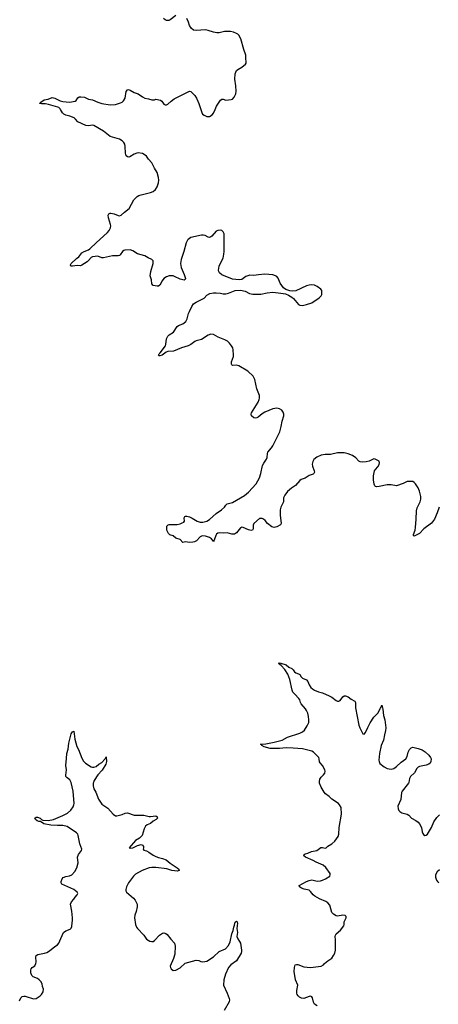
# Model space of a CAD drawing. Header units: inches. Extents: x 1246200 to 1417275, y 606399 to 671266.
# Tile 3 of 63: x 1272826 to 1279051, y 626704 to 641334. Entities that reach past the tile are written whole.
import ezdxf

# ---------------------------------------------------------------- set-up
doc = ezdxf.new("R2010")
doc.units = ezdxf.units.IN
doc.header["$MEASUREMENT"] = 0
for name, color, linetype in [('B2672', 7, 'Continuous'), ('B2673', 7, 'Continuous'), ('B2674', 7, 'Continuous')]:
    doc.layers.add(name, color=color, linetype=linetype)

msp = doc.modelspace()

# ---------------------------------------------------------------- linework, layer by layer
at = {"layer": 'B2672', "color": 6, "elevation": 1000}
for points in [[(1272822, 626758), (1272841, 626799), (1272862, 626818), (1272890, 626825), (1272910, 626825), (1273030, 626785), (1273070, 626788), (1273130, 626831), (1273149, 626850), (1273175, 626890), (1273179, 626930), (1273163, 626970), (1273159, 627010), (1273142, 627042), (1273117, 627070), (1273090, 627087), (1273029, 627110), (1273009, 627130), (1272994, 627174), (1272991, 627210), (1272995, 627230), (1273012, 627250), (1273050, 627277), (1273067, 627310), (1273071, 627331), (1273064, 627410), (1273071, 627429), (1273096, 627444), (1273197, 627463), (1273230, 627474), (1273270, 627497), (1273350, 627561), (1273390, 627586), (1273410, 627611), (1273437, 627683), (1273480, 627770), (1273510, 627796), (1273578, 627822), (1273590, 627833), (1273600, 627860), (1273604, 627916), (1273612, 627950), (1273612, 627988), (1273602, 628090), (1273582, 628190), (1273595, 628225), (1273633, 628267), (1273650, 628296), (1273681, 628330), (1273690, 628350), (1273682, 628370), (1273630, 628410), (1273451, 628490), (1273443, 628510), (1273442, 628530), (1273456, 628570), (1273473, 628587), (1273510, 628601), (1273568, 628612), (1273603, 628630), (1273644, 628676), (1273677, 628730), (1273695, 628805), (1273687, 628890), (1273701, 628930), (1273747, 628990), (1273752, 629010), (1273720, 629090), (1273697, 629210), (1273690, 629230), (1273672, 629252), (1273530, 629345), (1273470, 629359), (1273390, 629360), (1273288, 629368), (1273187, 629387), (1273138, 629418), (1273110, 629421), (1273086, 629430), (1273061, 629450), (1273052, 629470), (1273070, 629486), (1273090, 629486), (1273130, 629471), (1273150, 629451), (1273170, 629441), (1273250, 629437), (1273330, 629450), (1273470, 629511), (1273535, 629545), (1273589, 629591), (1273622, 629638), (1273633, 629670), (1273635, 629690), (1273620, 629870), (1273590, 630000)], [(1273923, 630000), (1273920, 629990), (1273919, 629950), (1273930, 629907), (1273956, 629856), (1273998, 629750), (1274050, 629680), (1274136, 629616), (1274214, 629530), (1274250, 629504), (1274270, 629503), (1274350, 629526), (1274395, 629545), (1274428, 629548), (1274530, 629513), (1274628, 629512), (1274670, 629516), (1274750, 629495), (1274773, 629493), (1274850, 629506), (1274872, 629490), (1274875, 629470), (1274857, 629450), (1274813, 629427), (1274770, 629392), (1274724, 629370), (1274698, 629350), (1274677, 629310), (1274647, 629210), (1274610, 629173), (1274550, 629139), (1274452, 629030), (1274470, 629023), (1274510, 629027), (1274576, 629064), (1274630, 629076), (1274650, 629071), (1274665, 629050), (1274668, 629030), (1274661, 629010), (1274672, 628992), (1274710, 628983), (1274747, 628967), (1274810, 628922), (1274850, 628899), (1274890, 628884), (1274951, 628870), (1275002, 628850), (1275063, 628803), (1275170, 628734), (1275195, 628710), (1275199, 628690), (1275170, 628681), (1275090, 628690), (1275016, 628716), (1274850, 628738), (1274790, 628739), (1274750, 628731), (1274647, 628693), (1274550, 628638), (1274518, 628610), (1274442, 628510), (1274414, 628450), (1274404, 628410), (1274406, 628390), (1274415, 628370), (1274519, 628279), (1274542, 628250), (1274573, 628190), (1274575, 628150), (1274559, 628081), (1274538, 628030), (1274532, 627990), (1274550, 627890), (1274565, 627850), (1274578, 627830), (1274670, 627731), (1274713, 627673), (1274761, 627641), (1274790, 627636), (1274810, 627639), (1274830, 627651), (1274907, 627733), (1274950, 627762), (1274970, 627767), (1274998, 627758), (1275021, 627741), (1275076, 627670), (1275130, 627611), (1275137, 627570), (1275134, 627450), (1275115, 627385), (1275065, 627270), (1275068, 627250), (1275079, 627230), (1275110, 627205), (1275150, 627211), (1275210, 627245), (1275285, 627315), (1275450, 627360), (1275490, 627357), (1275521, 627340), (1275550, 627333), (1275610, 627344), (1275710, 627407), (1275792, 627488), (1275884, 627530), (1275930, 627576), (1275957, 627630), (1275980, 627750), (1275999, 627801), (1276010, 627850), (1276022, 627878), (1276030, 627924), (1276050, 627941), (1276062, 627930), (1276065, 627910), (1276057, 627830), (1276063, 627770), (1276056, 627710), (1276070, 627675), (1276096, 627636), (1276108, 627610), (1276126, 627510), (1276126, 627490), (1276117, 627463), (1276049, 627351), (1275964, 627290), (1275929, 627250), (1275885, 627150), (1275860, 627070), (1275858, 626990), (1275913, 626870), (1275940, 626790), (1275945, 626770), (1275940, 626740), (1275866, 626614)], [(1277250, 626679), (1277208, 626708), (1277196, 626736), (1277181, 626801), (1277170, 626817), (1277150, 626825), (1277130, 626822), (1277050, 626792), (1277016, 626796), (1276989, 626809), (1276968, 626828), (1276954, 626850), (1276949, 626869), (1276948, 626910), (1276960, 626990), (1276928, 627070), (1276908, 627192), (1276910, 627250), (1276923, 627290), (1276943, 627297), (1276964, 627296), (1277050, 627262), (1277150, 627252), (1277308, 627270), (1277344, 627290), (1277361, 627310), (1277410, 627351), (1277468, 627392), (1277494, 627430), (1277510, 627465), (1277523, 627510), (1277522, 627662), (1277517, 627710), (1277521, 627730), (1277532, 627750), (1277596, 627804), (1277645, 627870), (1277652, 627890), (1277652, 627930), (1277681, 627990), (1277681, 628010), (1277666, 628026), (1277629, 628029), (1277550, 628012), (1277530, 628018), (1277490, 628042), (1277466, 628070), (1277437, 628177), (1277410, 628210), (1277377, 628230), (1277286, 628270), (1277216, 628310), (1277191, 628330), (1277150, 628381), (1277130, 628398), (1277055, 628415), (1277018, 628430), (1276986, 628450), (1276983, 628470), (1277090, 628529), (1277130, 628545), (1277170, 628552), (1277250, 628536), (1277299, 628541), (1277330, 628549), (1277373, 628570), (1277436, 628610), (1277443, 628630), (1277441, 628650), (1277376, 628736), (1277340, 628770), (1277236, 628816), (1277190, 628842), (1277077, 628890), (1277050, 628910), (1277058, 628930), (1277070, 628940), (1277110, 628950), (1277167, 628973), (1277244, 628990), (1277304, 629036), (1277330, 629036), (1277370, 629025), (1277381, 629030), (1277410, 629052), (1277470, 629086), (1277514, 629130), (1277561, 629199), (1277573, 629230), (1277577, 629330), (1277611, 629530), (1277604, 629630), (1277584, 629670), (1277568, 629690), (1277469, 629750), (1277430, 629790), (1277373, 629833), (1277355, 629855), (1277310, 629929), (1277286, 629990), (1277286, 630000)], [(1278611, 630000), (1278609, 629990), (1278514, 629870), (1278505, 629850), (1278494, 629746), (1278450, 629650), (1278454, 629610), (1278465, 629585), (1278478, 629570), (1278510, 629550), (1278590, 629527), (1278612, 629512), (1278650, 629468), (1278717, 629437), (1278751, 629411), (1278770, 629388), (1278799, 629330), (1278809, 629269), (1278821, 629241), (1278830, 629227), (1278850, 629214), (1278870, 629216), (1278890, 629234), (1278950, 629333), (1278984, 629416), (1279030, 629481), (1279070, 629517)], [(1279070, 628700), (1279036, 628670), (1279011, 628630), (1279008, 628592), (1279025, 628550), (1279039, 628530), (1279059, 628510)]]:
    msp.add_lwpolyline(points, dxfattribs=at)
at = {"layer": 'B2673', "color": 6, "elevation": 1000}
for points in [[(1279064, 634090), (1279035, 634005), (1278992, 633910), (1278950, 633855), (1278836, 633770), (1278770, 633697), (1278690, 633662), (1278682, 633670), (1278684, 633684), (1278707, 633750), (1278713, 633787), (1278723, 633910), (1278726, 634034), (1278738, 634082), (1278781, 634170), (1278792, 634210), (1278789, 634250), (1278769, 634329), (1278750, 634377), (1278710, 634439), (1278690, 634458), (1278670, 634470), (1278610, 634473), (1278590, 634470), (1278530, 634443), (1278431, 634409), (1278350, 634422), (1278290, 634422), (1278170, 634396), (1278134, 634394), (1278118, 634398), (1278106, 634406), (1278098, 634430), (1278085, 634495), (1278086, 634554), (1278104, 634630), (1278115, 634650), (1278150, 634691), (1278170, 634727), (1278175, 634750), (1278170, 634773), (1278110, 634806), (1278090, 634807), (1278025, 634775), (1277977, 634763), (1277930, 634758), (1277890, 634762), (1277870, 634775), (1277825, 634825), (1277777, 634857), (1277710, 634883), (1277650, 634896), (1277610, 634900), (1277550, 634896), (1277450, 634875), (1277370, 634873), (1277310, 634862), (1277246, 634834), (1277202, 634798), (1277183, 634770), (1277173, 634730), (1277179, 634699), (1277207, 634630), (1277209, 634610), (1277202, 634590), (1277190, 634581), (1277130, 634562), (1277070, 634522), (1277010, 634500), (1276990, 634486), (1276927, 634413), (1276870, 634374), (1276810, 634324), (1276770, 634270), (1276750, 634230), (1276747, 634170), (1276741, 634150), (1276710, 634090), (1276699, 634050), (1276697, 633970), (1276716, 633850), (1276705, 633830), (1276650, 633796), (1276610, 633788), (1276576, 633796), (1276511, 633850), (1276475, 633895), (1276453, 633913), (1276430, 633922), (1276390, 633921), (1276306, 633850), (1276297, 633823), (1276298, 633770), (1276288, 633750), (1276270, 633745), (1276230, 633752), (1276150, 633791), (1276130, 633793), (1276110, 633782), (1276050, 633710), (1276019, 633690), (1275983, 633690), (1275910, 633710), (1275850, 633703), (1275790, 633707), (1275770, 633702), (1275751, 633689), (1275741, 633670), (1275710, 633575), (1275704, 633590), (1275678, 633618), (1275650, 633639), (1275590, 633658), (1275550, 633664), (1275530, 633660), (1275510, 633650), (1275455, 633590), (1275424, 633576), (1275403, 633570), (1275350, 633567), (1275290, 633578), (1275250, 633567), (1275210, 633609), (1275150, 633632), (1275110, 633665), (1275061, 633681), (1275040, 633700), (1275014, 633750), (1275015, 633810), (1275033, 633827), (1275048, 633832), (1275170, 633835), (1275210, 633842), (1275244, 633856), (1275269, 633870), (1275276, 633884), (1275274, 633930), (1275281, 633950), (1275290, 633958), (1275310, 633959), (1275350, 633948), (1275390, 633929), (1275464, 633884), (1275508, 633868), (1275550, 633868), (1275610, 633885), (1275651, 633909), (1275750, 633997), (1275825, 634050), (1275870, 634090), (1275890, 634121), (1275910, 634140), (1275990, 634159), (1276170, 634266), (1276230, 634315), (1276341, 634439), (1276390, 634526), (1276413, 634590), (1276436, 634710), (1276454, 634746), (1276496, 634804), (1276506, 634830), (1276510, 634890), (1276515, 634910), (1276568, 634970), (1276590, 635002), (1276696, 635210), (1276716, 635290), (1276730, 635370), (1276753, 635450), (1276753, 635470), (1276743, 635503), (1276724, 635530), (1276690, 635553), (1276650, 635564), (1276590, 635552), (1276470, 635504), (1276430, 635479), (1276370, 635428), (1276350, 635419), (1276330, 635415), (1276310, 635420), (1276275, 635450), (1276268, 635470), (1276274, 635490), (1276370, 635650), (1276389, 635690), (1276392, 635710), (1276390, 635750), (1276351, 635850), (1276322, 635990), (1276298, 636038), (1276221, 636110), (1276087, 636190), (1276050, 636201), (1275990, 636197), (1275983, 636203), (1275977, 636217), (1275978, 636250), (1276005, 636330), (1276007, 636350), (1276002, 636430), (1275996, 636456), (1275978, 636490), (1275947, 636527), (1275915, 636555), (1275877, 636577), (1275778, 636618), (1275710, 636658), (1275670, 636659), (1275630, 636644), (1275530, 636580), (1275450, 636561), (1275430, 636552), (1275372, 636510), (1275332, 636488), (1275230, 636459), (1275112, 636408), (1275030, 636406), (1275005, 636395), (1274947, 636350), (1274910, 636338), (1274900, 636340), (1274888, 636350), (1274900, 636370), (1274917, 636383), (1274992, 636490), (1274999, 636510), (1275009, 636590), (1275030, 636629), (1275050, 636650), (1275114, 636690), (1275167, 636773), (1275190, 636789), (1275250, 636815), (1275295, 636850), (1275318, 636890), (1275338, 636970), (1275350, 636997), (1275384, 637070), (1275410, 637110), (1275450, 637139), (1275550, 637184), (1275570, 637198), (1275610, 637242), (1275653, 637267), (1275710, 637277), (1275750, 637277), (1275810, 637271), (1275850, 637261), (1275890, 637259), (1275931, 637269), (1276030, 637308), (1276110, 637314), (1276180, 637300), (1276244, 637264), (1276294, 637254), (1276410, 637256), (1276504, 637276), (1276590, 637285), (1276710, 637272), (1276780, 637260), (1276822, 637242), (1276871, 637211), (1276896, 637190), (1276970, 637104), (1276992, 637092), (1277029, 637089), (1277090, 637100), (1277170, 637127), (1277280, 637200), (1277309, 637230), (1277319, 637250), (1277317, 637310), (1277303, 637330), (1277251, 637371), (1277210, 637387), (1277170, 637393), (1277130, 637390), (1277090, 637380), (1276934, 637306), (1276881, 637299), (1276843, 637303), (1276786, 637326), (1276749, 637349), (1276699, 637419), (1276670, 637494), (1276650, 637516), (1276630, 637530), (1276590, 637544), (1276470, 637554), (1276375, 637545), (1276310, 637532), (1276250, 637538), (1276190, 637517), (1276130, 637474), (1276090, 637467), (1275990, 637480), (1275830, 637543), (1275798, 637570), (1275787, 637590), (1275784, 637610), (1275792, 637670), (1275810, 637715), (1275850, 637790), (1275864, 637850), (1275867, 637890), (1275868, 638128), (1275865, 638150), (1275850, 638182), (1275830, 638201), (1275810, 638206), (1275770, 638201), (1275750, 638190), (1275683, 638117), (1275670, 638106), (1275650, 638098), (1275630, 638102), (1275586, 638126), (1275553, 638133), (1275528, 638132), (1275370, 638095), (1275331, 638070), (1275321, 638059), (1275300, 638020), (1275269, 637891), (1275229, 637770), (1275219, 637710), (1275225, 637650), (1275272, 637550), (1275291, 637490), (1275286, 637474), (1275270, 637465), (1275210, 637477), (1275130, 637520), (1275110, 637526), (1275050, 637528), (1275007, 637513), (1274971, 637489), (1274945, 637455), (1274910, 637387), (1274890, 637376), (1274870, 637374), (1274810, 637386), (1274790, 637410), (1274786, 637466), (1274766, 637530), (1274776, 637590), (1274813, 637710), (1274810, 637750), (1274790, 637773), (1274735, 637795), (1274685, 637825), (1274577, 637857), (1274510, 637897), (1274470, 637912), (1274390, 637911), (1274376, 637904), (1274355, 637890), (1274320, 637840), (1274310, 637832), (1274290, 637827), (1274207, 637827), (1274070, 637796), (1274050, 637797), (1273990, 637818), (1273910, 637812), (1273890, 637801), (1273850, 637754), (1273830, 637738), (1273750, 637684), (1273730, 637678), (1273680, 637680), (1273610, 637670), (1273590, 637673), (1273583, 637683), (1273581, 637690), (1273590, 637710), (1273670, 637784), (1273708, 637812), (1273750, 637868), (1273783, 637890), (1273850, 637916), (1273870, 637930), (1273970, 638021), (1274017, 638070), (1274132, 638170), (1274158, 638202), (1274177, 638243), (1274180, 638270), (1274178, 638290), (1274146, 638390), (1274144, 638430), (1274152, 638448), (1274170, 638458), (1274183, 638457), (1274230, 638447), (1274290, 638424), (1274310, 638421), (1274336, 638430), (1274384, 638476), (1274453, 638527), (1274525, 638655), (1274542, 638678), (1274574, 638706), (1274598, 638722), (1274630, 638733), (1274770, 638764), (1274810, 638782), (1274844, 638810), (1274871, 638850), (1274891, 638909), (1274894, 638950), (1274890, 638990), (1274870, 639061), (1274829, 639129), (1274790, 639209), (1274741, 639261), (1274710, 639304), (1274678, 639330), (1274650, 639344), (1274590, 639354), (1274570, 639352), (1274530, 639338), (1274466, 639294), (1274450, 639292), (1274430, 639295), (1274410, 639310), (1274398, 639350), (1274395, 639450), (1274390, 639484), (1274377, 639510), (1274350, 639536), (1274310, 639558), (1274170, 639598), (1274070, 639677), (1273930, 639760), (1273910, 639765), (1273850, 639758), (1273810, 639761), (1273690, 639818), (1273656, 639856), (1273634, 639874), (1273570, 639899), (1273510, 639913), (1273482, 639930), (1273462, 639950), (1273435, 640000)], [(1275520, 640000), (1275533, 639953), (1275545, 639930), (1275570, 639914), (1275610, 639897), (1275650, 639897), (1275690, 639919), (1275710, 639947), (1275731, 640000)], [(1277286, 630000), (1277284, 630016), (1277290, 630050), (1277310, 630081), (1277346, 630114), (1277363, 630137), (1277370, 630170), (1277365, 630190), (1277331, 630250), (1277294, 630290), (1277285, 630305), (1277281, 630350), (1277272, 630370), (1277193, 630450), (1277170, 630463), (1277030, 630499), (1276892, 630512), (1276787, 630513), (1276690, 630504), (1276550, 630505), (1276462, 630530), (1276428, 630550), (1276423, 630563), (1276406, 630570), (1276487, 630573), (1276610, 630599), (1276730, 630629), (1276810, 630671), (1276990, 630732), (1277030, 630753), (1277061, 630779), (1277100, 630840), (1277124, 630890), (1277128, 630930), (1277122, 630982), (1277109, 631029), (1277090, 631070), (1277074, 631094), (1277011, 631170), (1277001, 631190), (1276992, 631230), (1276979, 631250), (1276916, 631310), (1276890, 631343), (1276879, 631370), (1276843, 631530), (1276813, 631610), (1276770, 631678), (1276716, 631736), (1276677, 631770), (1276683, 631777), (1276710, 631774), (1276790, 631746), (1276830, 631713), (1276875, 631695), (1276894, 631674), (1276910, 631644), (1276930, 631627), (1276974, 631614), (1276990, 631602), (1277010, 631570), (1277030, 631550), (1277090, 631524), (1277110, 631499), (1277130, 631450), (1277153, 631413), (1277178, 631390), (1277210, 631370), (1277270, 631347), (1277330, 631331), (1277430, 631288), (1277470, 631268), (1277530, 631217), (1277550, 631209), (1277570, 631210), (1277590, 631220), (1277630, 631274), (1277650, 631288), (1277670, 631289), (1277710, 631274), (1277756, 631236), (1277808, 631208), (1277821, 631190), (1277819, 631110), (1277870, 630850), (1277884, 630810), (1277930, 630723), (1277950, 630717), (1277970, 630745), (1278001, 630819), (1278036, 630884), (1278093, 630970), (1278150, 631030), (1278190, 631105), (1278202, 631118), (1278211, 631151), (1278228, 631088), (1278237, 630997), (1278258, 630930), (1278259, 630890), (1278270, 630810), (1278266, 630770), (1278250, 630710), (1278238, 630630), (1278203, 630550), (1278175, 630430), (1278168, 630330), (1278170, 630310), (1278183, 630283), (1278248, 630230), (1278291, 630210), (1278350, 630198), (1278390, 630210), (1278430, 630236), (1278500, 630300), (1278570, 630350), (1278590, 630384), (1278605, 630450), (1278622, 630490), (1278645, 630515), (1278670, 630524), (1278753, 630507), (1278810, 630484), (1278853, 630453), (1278910, 630404), (1278936, 630370), (1278943, 630350), (1278942, 630310), (1278930, 630288), (1278908, 630272), (1278870, 630256), (1278770, 630235), (1278750, 630226), (1278730, 630206), (1278696, 630144), (1278639, 630090), (1278623, 630057), (1278611, 630000)], [(1273590, 630000), (1273588, 630010), (1273570, 630039), (1273530, 630070), (1273513, 630090), (1273510, 630110), (1273519, 630150), (1273522, 630190), (1273510, 630250), (1273524, 630356), (1273526, 630430), (1273545, 630495), (1273555, 630585), (1273590, 630722), (1273610, 630754), (1273630, 630761), (1273646, 630646), (1273675, 630535), (1273699, 630490), (1273750, 630359), (1273776, 630316), (1273806, 630286), (1273890, 630231), (1273910, 630226), (1273930, 630227), (1273961, 630239), (1274002, 630270), (1274050, 630297), (1274090, 630348), (1274103, 630357), (1274110, 630381), (1274119, 630310), (1274109, 630270), (1274055, 630185), (1273990, 630113), (1273933, 630030), (1273923, 630000)]]:
    msp.add_lwpolyline(points, dxfattribs=at)
at = {"layer": 'B2674', "color": 6, "elevation": 1000}
for points in [[(1275150, 641396), (1275063, 641330), (1275043, 641323), (1275010, 641323), (1274989, 641330), (1274967, 641350)], [(1275731, 640000), (1275751, 640050), (1275810, 640138), (1275830, 640153), (1275850, 640153), (1275890, 640139), (1275973, 640147), (1275990, 640151), (1276017, 640183), (1276038, 640230), (1276043, 640270), (1276038, 640350), (1276025, 640450), (1276029, 640530), (1276050, 640581), (1276070, 640596), (1276130, 640627), (1276185, 640675), (1276192, 640690), (1276194, 640710), (1276189, 640750), (1276189, 640809), (1276158, 640890), (1276114, 641050), (1276084, 641104), (1276070, 641119), (1276050, 641130), (1276007, 641147), (1275959, 641159), (1275870, 641157), (1275790, 641139), (1275758, 641138), (1275710, 641146), (1275630, 641174), (1275590, 641182), (1275450, 641175), (1275410, 641179), (1275374, 641210), (1275350, 641249), (1275336, 641296), (1275312, 641352)], [(1273435, 640000), (1273430, 640010), (1273409, 640029), (1273395, 640035), (1273256, 640076), (1273210, 640083), (1273150, 640083), (1273121, 640090), (1273141, 640110), (1273190, 640141), (1273250, 640154), (1273310, 640179), (1273350, 640169), (1273430, 640128), (1273470, 640116), (1273566, 640106), (1273650, 640121), (1273666, 640134), (1273690, 640173), (1273710, 640186), (1273734, 640186), (1273790, 640184), (1273850, 640152), (1273910, 640145), (1273990, 640107), (1274050, 640089), (1274170, 640070), (1274250, 640072), (1274324, 640096), (1274351, 640109), (1274372, 640128), (1274395, 640170), (1274410, 640266), (1274428, 640292), (1274445, 640295), (1274470, 640289), (1274530, 640253), (1274587, 640230), (1274650, 640186), (1274689, 640169), (1274740, 640160), (1274790, 640143), (1274830, 640143), (1274850, 640151), (1274918, 640138), (1274941, 640121), (1274970, 640078), (1274990, 640067), (1275007, 640067), (1275030, 640079), (1275077, 640123), (1275124, 640156), (1275351, 640271), (1275370, 640267), (1275430, 640205), (1275456, 640170), (1275490, 640090), (1275512, 640030), (1275520, 640000)]]:
    msp.add_lwpolyline(points, dxfattribs=at)

doc.saveas('drawing.dxf')
